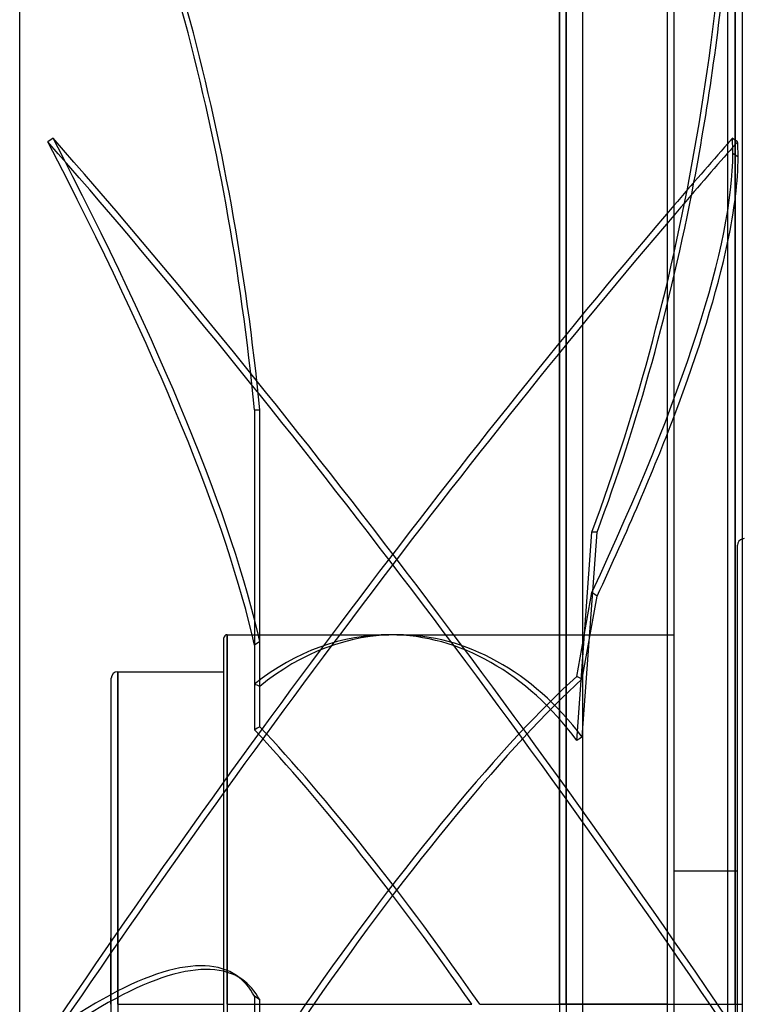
# Model space of a CAD drawing. Header units: millimetres. Extents: x -100 to 123, y -288 to 288.
# Tile 38 of 72: x -100 to 11, y 0 to 151. Entities that reach past the tile are written whole.
import ezdxf

# ---------------------------------------------------------------- set-up
doc = ezdxf.new("R2010")
doc.units = ezdxf.units.MM
doc.layers.add('MAIN-1', color=7, linetype='Continuous')
doc.layers.add('MAIN-2', color=7, linetype='Continuous')

msp = doc.modelspace()

# ---------------------------------------------------------------- linework, layer by layer
at = {"layer": 'MAIN-1'}
for p, q in [((-14, 268), (-14, -268)), ((0, -268), (0, 268)), ((-100, -227), (-100, 227)), ((-17.5, 0), (-17.5, 227)), ((9.3, 0), (9.3, 171.99)), ((8.17, 170.93), (8.17, 0)), ((10.43, 0), (10.43, 170.93)), ((8.17, 20.34), (0, 20.34)), ((0, 0), (8.17, 0)), ((8.17, 0), (8.17, -170.93)), ((10.43, -170.93), (10.43, 0))]:
    msp.add_line(p, q, dxfattribs=at)
msp.add_arc((10.7, 70.19), 1, 90, 105.3669, dxfattribs=at)
for centre, major_axis, ratio, start_param, end_param in [((-128.38, 198.23), (0, 235.04), 0.587785, -1.884611, -1.723279), ((-43.4, -20.67), (-163.68, -236.88), 0.181636, -2.13755, -2.087216), ((-42.6, -21.23), (163.68, 236.88), 0.181636, 1.009058, 1.059319), ((-128.38, -51.31), (133.61, 193.37), 0.181636, -0.635541, -0.409533)]:
    msp.add_ellipse(centre, major_axis=major_axis, ratio=ratio, start_param=start_param, end_param=end_param, dxfattribs=at)
at = {"layer": 'MAIN-2'}
for p, q in [((-1, -267), (-1, 267)), ((-17.5, 227), (-17.5, 0)), ((-16.5, 226), (-16.5, 0)), ((-16.5, 0), (-16.5, 226)), ((9.3, 171.99), (9.3, 0)), ((9.3, 0), (9.3, 170.5)), ((9.3, 170.5), (9.3, 0)), ((-94.89, 132.4), (-95.7, 131.85)), ((9.7, 131.85), (8.89, 132.4)), ((8.97, 130.09), (9.78, 129.53)), ((-64.13, 90.85), (-64.13, 48.94)), ((-63.32, 90.85), (-64.13, 90.85)), ((-63.32, 48.6), (-63.32, 90.85)), ((-14.88, 40.34), (-12.58, 72.17)), ((-14.03, 40.86), (-11.77, 72.17)), ((-11.77, 72.17), (-12.58, 72.17)), ((9.7, -70.19), (9.7, 70.19)), ((-14.88, 50.09), (-12.58, 62.93)), ((-14.03, 49.74), (-11.77, 62.37)), ((-11.77, 62.37), (-12.58, 62.93)), ((-68.8, -56), (-68.8, 56)), ((-68.3, 56.5), (-68.3, 0)), ((-68.3, 0), (-68.3, 56.5)), ((-68.3, 56.5), (-43.62, 56.5)), ((-42.38, 56.5), (0, 56.5)), ((-63.32, 55.48), (-64.13, 54.92)), ((-64.13, 54.92), (-64.13, 41.97)), ((-63.32, 42.42), (-63.32, 55.48)), ((-86, -49.85), (-86, 49.85)), ((-85, 50.85), (-85, 0)), ((-85, 0), (-85, 50.85)), ((-85, 50.85), (-68.8, 50.85)), ((9.7, 20.34), (8.17, 20.34)), ((-86.1, 0), (-86.1, 10.17)), ((-86.1, 10.17), (-86, 10.17)), ((-66.84, 4.38), (-66.03, 3.82)), ((-86.1, 0), (-86, 0)), ((-85, 0), (-85, -50.85)), ((-85, 0), (-68.8, 0)), ((-68.3, 0), (-30.93, 0)), ((-68.3, 0), (-68.3, -56.5)), ((-64.13, 1.23), (-64.13, -11.72)), ((-63.32, 0.67), (-64.13, 1.23)), ((-63.32, -12.39), (-63.32, 0.67)), ((-29.7, 0), (0, 0)), ((-17.5, 0), (-17.5, -227)), ((-1, 0), (-17.5, 0)), ((-16.5, 0), (-16.5, -226)), ((-16.5, 0), (0, 0)), ((8.17, 0), (9.3, 0)), ((8.17, 0), (9.7, 0)), ((9.3, 0), (9.3, -171.99)), ((9.3, 0), (10.43, 0)), ((9.3, 0), (9.3, -170.5))]:
    msp.add_line(p, q, dxfattribs=at)
for centre, radius, start in [((10.7, 70.19), 1, 105.3669), ((-68.3, 56), 0.5, 90), ((-85, 49.85), 1, 90)]:
    msp.add_arc(centre, radius, start, 180, dxfattribs=at)
for centre, major_axis, ratio, start_param, end_param in [((-200.46, 52.8), (0, 235.04), 0.587785, -1.408172, -0.86064), ((-199.65, 52.8), (0, 235.04), 0.587785, -1.408172, -0.86064), ((-129.18, 198.23), (0, -235.04), 0.587785, 1.004743, 1.570796), ((-200.46, 221.62), (-133.61, 193.37), 0.181636, -2.721919, -2.174386), ((-43.4, -21.23), (163.68, -236.88), 0.181636, 1.513687, 2.142006), ((-42.6, -20.67), (-163.68, 236.88), 0.181636, -1.627905, -0.999587), ((-199.65, 222.18), (-133.61, 193.37), 0.181636, -2.721919, -2.174386), ((-43.4, -20.67), (-163.68, -236.88), 0.181636, -2.142006, -2.13755), ((-42.6, -21.23), (163.68, 236.88), 0.181636, 0.999587, 1.009058), ((-129.18, -50.75), (-133.61, -193.37), 0.181636, 2.884542, 2.91776), ((-128.38, -51.31), (133.61, 193.37), 0.181636, -0.25705, -0.223833), ((-129.18, -50.75), (-133.61, -193.37), 0.181636, 2.318489, 2.884542), ((-128.38, -51.31), (133.61, 193.37), 0.181636, -0.409533, -0.25705), ((-128.38, 198.23), (0, 235.04), 0.587785, -2.13685, -1.884611), ((-43.4, -20.67), (-163.68, -236.88), 0.181636, -2.087216, -1.513687), ((-42.6, -21.23), (163.68, 236.88), 0.181636, 1.059319, 1.627905), ((-128.38, -51.31), (133.61, 193.37), 0.181636, -0.823104, -0.635541), ((-43.62, 0), (0, 56.5), 0.726543, -0.005512, 0.523166), ((-42.38, 0), (0, -56.5), 0.726543, 3.140158, 3.67681), ((-43.62, 0), (0, 56.5), 0.726543, -0.775613, -0.005512), ((-42.38, 0), (0, -56.5), 0.726543, 2.379187, 3.140158), ((-43.62, 0), (-40.17, -56.18), 0.150264, -2.553525, -1.463752), ((-42.38, 0), (-40.17, -56.18), 0.150264, -2.540317, -1.463752), ((31.14, 0), (77.74, -53.78), 0.222939, 2.335599, 2.348807), ((-102.98, 0), (77.77, 0), 0.726543, 1.035579, 1.047631), ((-102.98, 0), (77.32, 55.29), 0.150264, 0.928534, 0.940586), ((-42.38, 0), (-40.17, 56.18), 0.150264, -1.677841, -0.828464), ((-43.62, 0), (-40.17, 56.18), 0.150264, -1.677841, -0.840516), ((31.14, 0), (77.81, 16.54), 0.694273, 2.036024, 2.049232), ((-200.46, -188.99), (133.61, 193.37), 0.181636, -0.000001, 0.453106), ((-199.65, -189.55), (133.61, 193.37), 0.181636, -0.000001, 0.453106), ((-200.46, -188.99), (133.61, 193.37), 0.181636, -0.094426, -0.000001), ((-199.65, -189.55), (133.61, 193.37), 0.181636, -0.094426, -0.000001), ((-43.62, 0), (-40.17, -56.18), 0.150264, -1.463752, -1.254745), ((-42.38, 0), (-40.17, -56.18), 0.150264, -1.463752, -1.242693)]:
    msp.add_ellipse(centre, major_axis=major_axis, ratio=ratio, start_param=start_param, end_param=end_param, dxfattribs=at)

doc.saveas('drawing.dxf')
